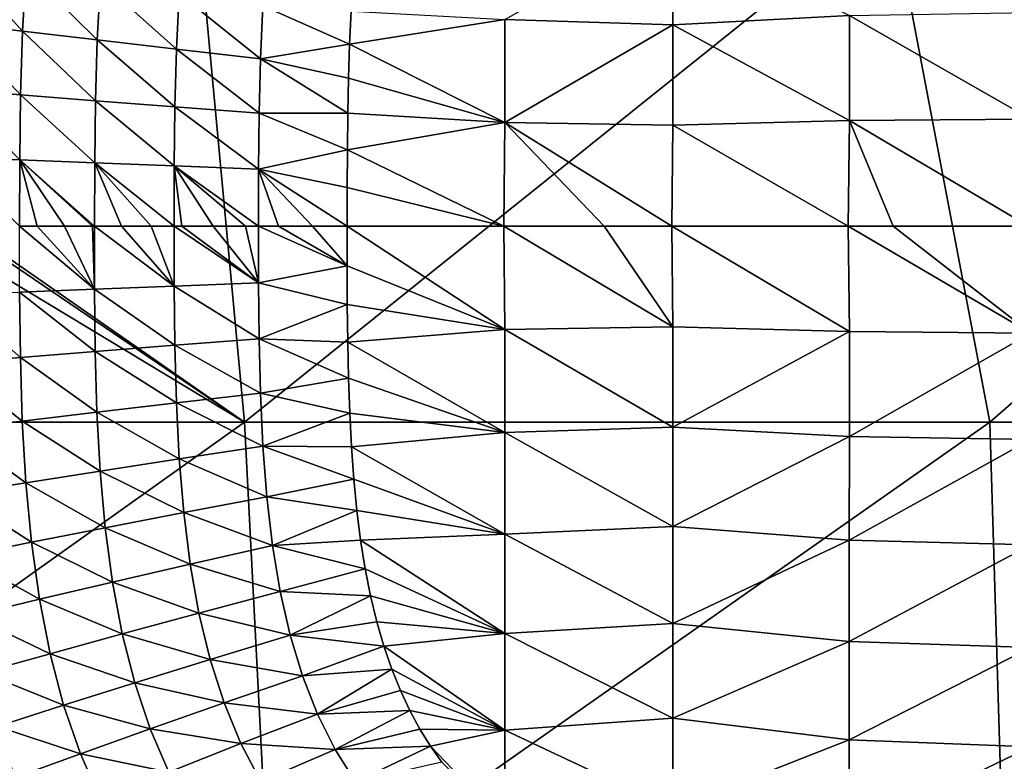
# Model space of a CAD drawing. Header units: metres. Extents: x -104 to 104, y -68 to 90.
# Tile 14 of 256: x -97.93 to -87.54, y 46.75 to 54.57. Entities that reach past the tile are written whole.
import ezdxf

# ---------------------------------------------------------------- set-up
doc = ezdxf.new("R2010")
doc.units = ezdxf.units.M
doc.layers.add('solid_FIT-BATH-153_SW0002', color=7, linetype='CONTINUOUS')

msp = doc.modelspace()

# ---------------------------------------------------------------- linework, layer by layer
at = {"layer": 'solid_FIT-BATH-153_SW0002'}
for points in [[(-88.729286, 55.796627, 16.497969), (-96.062553, 55.791527, 16.580246), (-95.553635, 50.324783, 16.629944)], [(-88.729286, 55.796627, 16.497969), (-95.553635, 50.324783, 16.629944), (-87.68821, 50.324085, 16.53097)], [(-81.396019, 55.800949, 16.428228), (-88.729286, 55.796627, 16.497969), (-87.68821, 50.324085, 16.53097)], [(-81.396019, 55.800949, 16.428228), (-87.68821, 50.324085, 16.53097), (-79.822777, 50.323502, 16.448248)], [(-103.396881, 55.782887, 16.676146), (-103.400757, 55.656761, 16.67799), (-95.553635, 50.324783, 16.629944)], [(-96.062553, 55.791527, 16.580246), (-103.396881, 55.782887, 16.676146), (-95.553635, 50.324783, 16.629944)], [(-103.400757, 55.656761, 16.67799), (-103.413673, 55.069405, 16.686417), (-95.553635, 50.324783, 16.629944)], [(-91.031578, 55.563683, -19.820276), (-91.031593, 54.516487, -19.832014), (-92.805817, 54.571438, -19.680273)], [(-89.170334, 54.614433, -19.957712), (-91.031593, 54.516487, -19.832014), (-91.031578, 55.563683, -19.820276)], [(-97.894981, 54.449844, -18.811327), (-98.63208, 54.538826, -18.56876), (-98.591599, 55.21867, -18.573971)], [(-97.857643, 55.10104, -18.815577), (-97.894981, 54.449844, -18.811327), (-98.591599, 55.21867, -18.573971)], [(-103.413673, 55.069405, 16.686417), (-103.419197, 50.32597, 16.74663), (-95.553635, 50.324783, 16.629944)], [(-97.10733, 54.356266, -19.021702), (-97.894981, 54.449844, -18.811327), (-97.857643, 55.10104, -18.815577)], [(-97.073601, 54.97736, -19.024889), (-97.10733, 54.356266, -19.021702), (-97.857643, 55.10104, -18.815577)], [(-96.271713, 54.258705, -19.203354), (-97.10733, 54.356266, -19.021702), (-97.073601, 54.97736, -19.024889)], [(-96.241913, 54.848385, -19.205437), (-96.271713, 54.258705, -19.203354), (-97.073601, 54.97736, -19.024889)], [(-95.385185, 54.157745, -19.360855), (-96.271713, 54.258705, -19.203354), (-96.241913, 54.848385, -19.205437)], [(-95.359589, 54.714874, -19.361864), (-95.385185, 54.157745, -19.360855), (-96.241913, 54.848385, -19.205437)], [(-94.444984, 54.313427, -19.496349), (-95.385185, 54.157745, -19.360855), (-95.359589, 54.714874, -19.361864)], [(-94.428558, 54.660233, -19.496387), (-94.444984, 54.313427, -19.496349), (-95.359589, 54.714874, -19.361864)], [(-92.805817, 54.571438, -19.680273), (-94.444984, 54.313427, -19.496349), (-94.428558, 54.660233, -19.496387)], [(-92.805817, 54.571438, -19.680273), (-92.806007, 53.484619, -19.684801), (-94.444984, 54.313427, -19.496349)], [(-91.031593, 54.516487, -19.832014), (-92.806007, 53.484619, -19.684801), (-92.805817, 54.571438, -19.680273)], [(-89.170334, 54.614433, -19.957712), (-89.170319, 53.506306, -19.96246), (-91.031593, 54.516487, -19.832014)], [(-87.253677, 54.646782, -20.068027), (-87.253647, 53.522621, -20.0728), (-89.170334, 54.614433, -19.957712)], [(-87.253647, 53.522621, -20.0728), (-89.170319, 53.506306, -19.96246), (-89.170334, 54.614433, -19.957712)], [(-97.915413, 53.778805, -18.808771), (-98.654282, 53.838573, -18.565601), (-98.63208, 54.538826, -18.56876)], [(-97.894981, 54.449844, -18.811327), (-97.915413, 53.778805, -18.808771), (-98.63208, 54.538826, -18.56876)], [(-97.125664, 53.715942, -19.019819), (-97.915413, 53.778805, -18.808771), (-97.894981, 54.449844, -18.811327)], [(-97.10733, 54.356266, -19.021702), (-97.125664, 53.715942, -19.019819), (-97.894981, 54.449844, -18.811327)], [(-91.031593, 54.516487, -19.832014), (-91.031654, 53.456928, -19.836227), (-92.806007, 53.484619, -19.684801)], [(-89.170319, 53.506306, -19.96246), (-91.031654, 53.456928, -19.836227), (-91.031593, 54.516487, -19.832014)], [(-96.287727, 53.650425, -19.202152), (-97.125664, 53.715942, -19.019819), (-97.10733, 54.356266, -19.021702)], [(-96.271713, 54.258705, -19.203354), (-96.287727, 53.650425, -19.202152), (-97.10733, 54.356266, -19.021702)], [(-95.398727, 53.582638, -19.360308), (-96.287727, 53.650425, -19.202152), (-96.271713, 54.258705, -19.203354)], [(-95.385185, 54.157745, -19.360855), (-95.398727, 53.582638, -19.360308), (-96.271713, 54.258705, -19.203354)], [(-94.444984, 54.313427, -19.496349), (-94.456009, 53.954636, -19.496391), (-95.385185, 54.157745, -19.360855)], [(-92.806007, 53.484619, -19.684801), (-94.456009, 53.954636, -19.496391), (-94.444984, 54.313427, -19.496349)], [(-94.463058, 53.582592, -19.496429), (-95.398727, 53.582638, -19.360308), (-95.385185, 54.157745, -19.360855)], [(-94.456009, 53.954636, -19.496391), (-94.463058, 53.582592, -19.496429), (-95.385185, 54.157745, -19.360855)], [(-92.806007, 53.484619, -19.684801), (-94.463058, 53.582592, -19.496429), (-94.456009, 53.954636, -19.496391)], [(-97.923988, 53.091988, -18.807524), (-98.66362, 53.122066, -18.564039), (-98.654282, 53.838573, -18.565601)], [(-97.915413, 53.778805, -18.808771), (-97.923988, 53.091988, -18.807524), (-98.654282, 53.838573, -18.565601)], [(-97.133255, 53.060352, -19.018919), (-97.923988, 53.091988, -18.807524), (-97.915413, 53.778805, -18.808771)], [(-97.125664, 53.715942, -19.019819), (-97.133255, 53.060352, -19.018919), (-97.915413, 53.778805, -18.808771)], [(-96.29422, 53.027393, -19.201601), (-97.133255, 53.060352, -19.018919), (-97.125664, 53.715942, -19.019819)], [(-96.287727, 53.650425, -19.202152), (-96.29422, 53.027393, -19.201601), (-97.125664, 53.715942, -19.019819)], [(-95.404045, 52.993294, -19.360083), (-96.29422, 53.027393, -19.201601), (-96.287727, 53.650425, -19.202152)], [(-95.398727, 53.582638, -19.360308), (-95.404045, 52.993294, -19.360083), (-96.287727, 53.650425, -19.202152)], [(-94.467209, 53.197384, -19.496428), (-95.404045, 52.993294, -19.360083), (-95.398727, 53.582638, -19.360308)], [(-94.463058, 53.582592, -19.496429), (-94.467209, 53.197384, -19.496428), (-95.398727, 53.582638, -19.360308)], [(-92.806007, 53.484619, -19.684801), (-94.467209, 53.197384, -19.496428), (-94.463058, 53.582592, -19.496429)], [(-87.253647, 53.522621, -20.0728), (-87.279068, 52.393456, -20.071987), (-89.170319, 53.506306, -19.96246)], [(-92.806007, 53.484619, -19.684801), (-92.816383, 52.393456, -19.684399), (-94.467209, 53.197384, -19.496428)], [(-91.758553, 52.393456, -19.779419), (-92.816383, 52.393456, -19.684399), (-92.806007, 53.484619, -19.684801)], [(-91.042603, 52.393456, -19.835945), (-91.758553, 52.393456, -19.779419), (-92.806007, 53.484619, -19.684801)], [(-91.031654, 53.456928, -19.836227), (-91.042603, 52.393456, -19.835945), (-92.806007, 53.484619, -19.684801)], [(-89.182137, 52.393456, -19.96232), (-91.042603, 52.393456, -19.835945), (-91.031654, 53.456928, -19.836227)], [(-89.170319, 53.506306, -19.96246), (-89.182137, 52.393456, -19.96232), (-91.031654, 53.456928, -19.836227)], [(-88.708405, 52.393456, -19.990997), (-89.182137, 52.393456, -19.96232), (-89.170319, 53.506306, -19.96246)], [(-87.279068, 52.393456, -20.071987), (-88.708405, 52.393456, -19.990997), (-89.170319, 53.506306, -19.96246)], [(-97.923988, 53.091988, -18.807524), (-97.928864, 52.393456, -18.806263), (-98.66362, 53.122066, -18.564039)], [(-94.467209, 53.197384, -19.496428), (-94.469261, 52.800655, -19.496391), (-95.404045, 52.993294, -19.360083)], [(-92.816383, 52.393456, -19.684399), (-94.469261, 52.800655, -19.496391), (-94.467209, 53.197384, -19.496428)], [(-97.74192, 52.393456, -18.860344), (-97.928864, 52.393456, -18.806263), (-97.923988, 53.091988, -18.807524)], [(-97.453796, 52.393456, -18.938597), (-97.74192, 52.393456, -18.860344), (-97.923988, 53.091988, -18.807524)], [(-97.157005, 52.393456, -19.013311), (-97.453796, 52.393456, -18.938597), (-97.923988, 53.091988, -18.807524)], [(-97.137291, 52.393456, -19.018078), (-97.157005, 52.393456, -19.013311), (-97.923988, 53.091988, -18.807524)], [(-97.133255, 53.060352, -19.018919), (-97.137291, 52.393456, -19.018078), (-97.923988, 53.091988, -18.807524)], [(-96.851471, 52.393456, -19.084595), (-97.137291, 52.393456, -19.018078), (-97.133255, 53.060352, -19.018919)], [(-96.537239, 52.393456, -19.152542), (-96.851471, 52.393456, -19.084595), (-97.133255, 53.060352, -19.018919)], [(-96.295631, 52.393456, -19.201429), (-96.537239, 52.393456, -19.152542), (-97.133255, 53.060352, -19.018919)], [(-96.29422, 53.027393, -19.201601), (-96.295631, 52.393456, -19.201429), (-97.133255, 53.060352, -19.018919)], [(-96.214394, 52.393456, -19.217257), (-96.295631, 52.393456, -19.201429), (-96.29422, 53.027393, -19.201601)], [(-95.88295, 52.393456, -19.27886), (-96.214394, 52.393456, -19.217257), (-96.29422, 53.027393, -19.201601)], [(-95.542816, 52.393456, -19.337498), (-95.88295, 52.393456, -19.27886), (-96.29422, 53.027393, -19.201601)], [(-95.40522, 52.393456, -19.359999), (-95.542816, 52.393456, -19.337498), (-96.29422, 53.027393, -19.201601)], [(-95.404045, 52.993294, -19.360083), (-95.40522, 52.393456, -19.359999), (-96.29422, 53.027393, -19.201601)], [(-95.193985, 52.393456, -19.393251), (-95.40522, 52.393456, -19.359999), (-95.404045, 52.993294, -19.360083)], [(-94.836472, 52.393456, -19.446169), (-95.193985, 52.393456, -19.393251), (-95.404045, 52.993294, -19.360083)], [(-94.470306, 52.393456, -19.496302), (-94.836472, 52.393456, -19.446169), (-95.404045, 52.993294, -19.360083)], [(-94.469261, 52.800655, -19.496391), (-94.470306, 52.393456, -19.496302), (-95.404045, 52.993294, -19.360083)], [(-92.816383, 52.393456, -19.684399), (-94.470306, 52.393456, -19.496302), (-94.469261, 52.800655, -19.496391)], [(-97.135727, 51.726505, -19.018322), (-97.926964, 51.694851, -18.806641), (-97.928864, 52.393456, -18.806263)], [(-97.135727, 51.726505, -19.018322), (-97.928864, 52.393456, -18.806263), (-97.74192, 52.393456, -18.860344)], [(-97.135727, 51.726505, -19.018322), (-97.74192, 52.393456, -18.860344), (-97.453796, 52.393456, -18.938597)], [(-97.135727, 51.726505, -19.018322), (-97.453796, 52.393456, -18.938597), (-97.157005, 52.393456, -19.013311)], [(-97.135727, 51.726505, -19.018322), (-97.157005, 52.393456, -19.013311), (-97.137291, 52.393456, -19.018078)], [(-96.294281, 51.759563, -19.20159), (-97.135727, 51.726505, -19.018322), (-97.137291, 52.393456, -19.018078)], [(-96.294281, 51.759563, -19.20159), (-97.137291, 52.393456, -19.018078), (-96.851471, 52.393456, -19.084595)], [(-96.294281, 51.759563, -19.20159), (-96.851471, 52.393456, -19.084595), (-96.537239, 52.393456, -19.152542)], [(-96.294281, 51.759563, -19.20159), (-96.537239, 52.393456, -19.152542), (-96.295631, 52.393456, -19.201429)], [(-95.404083, 51.793644, -19.360077), (-96.295631, 52.393456, -19.201429), (-96.214394, 52.393456, -19.217257)], [(-96.294281, 51.759563, -19.20159), (-96.295631, 52.393456, -19.201429), (-95.404083, 51.793644, -19.360077)], [(-95.404083, 51.793644, -19.360077), (-96.214394, 52.393456, -19.217257), (-95.88295, 52.393456, -19.27886)], [(-95.404083, 51.793644, -19.360077), (-95.88295, 52.393456, -19.27886), (-95.542816, 52.393456, -19.337498)], [(-95.404083, 51.793644, -19.360077), (-95.542816, 52.393456, -19.337498), (-95.40522, 52.393456, -19.359999)], [(-94.469925, 51.973888, -19.4963), (-95.40522, 52.393456, -19.359999), (-95.193985, 52.393456, -19.393251)], [(-95.404083, 51.793644, -19.360077), (-95.40522, 52.393456, -19.359999), (-94.469925, 51.973888, -19.4963)], [(-94.469925, 51.973888, -19.4963), (-95.193985, 52.393456, -19.393251), (-94.836472, 52.393456, -19.446169)], [(-94.469925, 51.973888, -19.4963), (-94.836472, 52.393456, -19.446169), (-94.470306, 52.393456, -19.496302)], [(-92.806099, 51.303085, -19.684793), (-94.470306, 52.393456, -19.496302), (-92.816383, 52.393456, -19.684399)], [(-94.469925, 51.973888, -19.4963), (-94.470306, 52.393456, -19.496302), (-92.806099, 51.303085, -19.684793)], [(-91.031715, 51.330753, -19.836224), (-92.816383, 52.393456, -19.684399), (-91.758553, 52.393456, -19.779419)], [(-92.806099, 51.303085, -19.684793), (-92.816383, 52.393456, -19.684399), (-91.031715, 51.330753, -19.836224)], [(-91.031715, 51.330753, -19.836224), (-91.758553, 52.393456, -19.779419), (-91.042603, 52.393456, -19.835945)], [(-89.170364, 51.281143, -19.962458), (-91.042603, 52.393456, -19.835945), (-89.182137, 52.393456, -19.96232)], [(-91.031715, 51.330753, -19.836224), (-91.042603, 52.393456, -19.835945), (-89.170364, 51.281143, -19.962458)], [(-87.253685, 51.264645, -20.072798), (-89.182137, 52.393456, -19.96232), (-88.708405, 52.393456, -19.990997)], [(-89.170364, 51.281143, -19.962458), (-89.182137, 52.393456, -19.96232), (-87.253685, 51.264645, -20.072798)], [(-87.253685, 51.264645, -20.072798), (-88.708405, 52.393456, -19.990997), (-87.279068, 52.393456, -20.071987)], [(-95.404083, 51.793644, -19.360077), (-94.469925, 51.973888, -19.4963), (-94.468124, 51.56551, -19.496284)], [(-94.468124, 51.56551, -19.496284), (-94.469925, 51.973888, -19.4963), (-92.806099, 51.303085, -19.684793)], [(-96.294281, 51.759563, -19.20159), (-96.287842, 51.136566, -19.202131), (-97.135727, 51.726505, -19.018322)], [(-96.294281, 51.759563, -19.20159), (-95.404083, 51.793644, -19.360077), (-95.398796, 51.204327, -19.360296)], [(-96.294281, 51.759563, -19.20159), (-95.398796, 51.204327, -19.360296), (-96.287842, 51.136566, -19.202131)], [(-95.398796, 51.204327, -19.360296), (-95.404083, 51.793644, -19.360077), (-94.468124, 51.56551, -19.496284)], [(-97.926964, 51.694851, -18.806641), (-97.918388, 51.007961, -18.80789), (-98.667007, 51.664753, -18.562801)], [(-97.918388, 51.007961, -18.80789), (-98.657661, 50.948158, -18.564363), (-98.667007, 51.664753, -18.562801)], [(-97.135727, 51.726505, -19.018322), (-97.128136, 51.070866, -19.019222), (-97.926964, 51.694851, -18.806641)], [(-97.128136, 51.070866, -19.019222), (-97.918388, 51.007961, -18.80789), (-97.926964, 51.694851, -18.806641)], [(-96.287842, 51.136566, -19.202131), (-97.128136, 51.070866, -19.019222), (-97.135727, 51.726505, -19.018322)], [(-95.398796, 51.204327, -19.360296), (-94.468124, 51.56551, -19.496284), (-94.463722, 51.169498, -19.496273)], [(-94.463722, 51.169498, -19.496273), (-94.468124, 51.56551, -19.496284), (-92.806099, 51.303085, -19.684793)], [(-92.806099, 51.303085, -19.684793), (-91.031715, 51.330753, -19.836224), (-91.031731, 50.27195, -19.832014)], [(-91.031731, 50.27195, -19.832014), (-91.031715, 51.330753, -19.836224), (-89.170364, 51.281143, -19.962458)], [(-94.463722, 51.169498, -19.496273), (-92.806099, 51.303085, -19.684793), (-92.806007, 50.217049, -19.680265)], [(-92.806007, 50.217049, -19.680265), (-92.806099, 51.303085, -19.684793), (-91.031731, 50.27195, -19.832014)], [(-91.031731, 50.27195, -19.832014), (-89.170364, 51.281143, -19.962458), (-89.170425, 50.173538, -19.957714)], [(-89.170425, 50.173538, -19.957714), (-89.170364, 51.281143, -19.962458), (-87.253685, 51.264645, -20.072798)], [(-89.170425, 50.173538, -19.957714), (-87.253685, 51.264645, -20.072798), (-87.253738, 50.140823, -20.068029)], [(-96.287842, 51.136566, -19.202131), (-96.271889, 50.528316, -19.20332), (-97.128136, 51.070866, -19.019222)], [(-96.287842, 51.136566, -19.202131), (-95.398796, 51.204327, -19.360296), (-95.3853, 50.629238, -19.360836)], [(-96.287842, 51.136566, -19.202131), (-95.3853, 50.629238, -19.360836), (-96.271889, 50.528316, -19.20332)], [(-95.398796, 51.204327, -19.360296), (-94.463722, 51.169498, -19.496273), (-94.455681, 50.787739, -19.496283)], [(-95.3853, 50.629238, -19.360836), (-95.398796, 51.204327, -19.360296), (-94.455681, 50.787739, -19.496283)], [(-94.455681, 50.787739, -19.496283), (-94.463722, 51.169498, -19.496273), (-92.806007, 50.217049, -19.680265)], [(-97.128136, 51.070866, -19.019222), (-97.109802, 50.430492, -19.021109), (-97.918388, 51.007961, -18.80789)], [(-96.271889, 50.528316, -19.20332), (-97.109802, 50.430492, -19.021109), (-97.128136, 51.070866, -19.019222)], [(-97.918388, 51.007961, -18.80789), (-97.897949, 50.336849, -18.810448), (-98.657661, 50.948158, -18.564363)], [(-97.897949, 50.336849, -18.810448), (-98.63546, 50.247814, -18.567526), (-98.657661, 50.948158, -18.564363)], [(-97.109802, 50.430492, -19.021109), (-97.897949, 50.336849, -18.810448), (-97.918388, 51.007961, -18.80789)], [(-95.3853, 50.629238, -19.360836), (-94.455681, 50.787739, -19.496283), (-94.442986, 50.419849, -19.496332)], [(-94.442986, 50.419849, -19.496332), (-94.455681, 50.787739, -19.496283), (-92.806007, 50.217049, -19.680265)], [(-96.271889, 50.528316, -19.20332), (-95.3853, 50.629238, -19.360836), (-95.359741, 50.072124, -19.361839)], [(-95.359741, 50.072124, -19.361839), (-95.3853, 50.629238, -19.360836), (-94.442986, 50.419849, -19.496332)], [(-96.271889, 50.528316, -19.20332), (-96.242149, 49.93866, -19.205393), (-97.109802, 50.430492, -19.021109)], [(-96.271889, 50.528316, -19.20332), (-95.359741, 50.072124, -19.361839), (-96.242149, 49.93866, -19.205393)], [(-97.109802, 50.430492, -19.021109), (-97.076065, 49.809345, -19.024298), (-97.897949, 50.336849, -18.810448)], [(-96.242149, 49.93866, -19.205393), (-97.076065, 49.809345, -19.024298), (-97.109802, 50.430492, -19.021109)], [(-95.359741, 50.072124, -19.361839), (-94.442986, 50.419849, -19.496332), (-94.424568, 50.064453, -19.496447)], [(-94.424568, 50.064453, -19.496447), (-94.442986, 50.419849, -19.496332), (-92.806007, 50.217049, -19.680265)], [(-95.553635, 50.324783, 16.629944), (-103.419197, 50.32597, 16.74663), (-103.038216, 44.994091, 16.791105)], [(-95.553635, 50.324783, 16.629944), (-103.038216, 44.994091, 16.791105), (-95.280121, 44.993069, 16.665369)], [(-97.897949, 50.336849, -18.810448), (-97.860611, 49.685577, -18.814701), (-98.63546, 50.247814, -18.567526)], [(-97.076065, 49.809345, -19.024298), (-97.860611, 49.685577, -18.814701), (-97.897949, 50.336849, -18.810448)], [(-87.68821, 50.324085, 16.53097), (-95.553635, 50.324783, 16.629944), (-95.280121, 44.993069, 16.665369)], [(-87.68821, 50.324085, 16.53097), (-95.280121, 44.993069, 16.665369), (-87.524567, 44.988045, 16.558592)], [(-79.822777, 50.323502, 16.448248), (-87.68821, 50.324085, 16.53097), (-87.524567, 44.988045, 16.558592)], [(-97.860611, 49.685577, -18.814701), (-98.594971, 49.567879, -18.572739), (-98.63546, 50.247814, -18.567526)], [(-94.424568, 50.064453, -19.496447), (-92.806007, 50.217049, -19.680265), (-92.805771, 49.144459, -19.667797)], [(-92.806007, 50.217049, -19.680265), (-91.031731, 50.27195, -19.832014), (-91.031784, 49.225487, -19.820299)], [(-92.805771, 49.144459, -19.667797), (-92.806007, 50.217049, -19.680265), (-91.031784, 49.225487, -19.820299)], [(-91.031784, 49.225487, -19.820299), (-91.031731, 50.27195, -19.832014), (-89.170425, 50.173538, -19.957714)], [(-91.031784, 49.225487, -19.820299), (-89.170425, 50.173538, -19.957714), (-89.170609, 49.080311, -19.944397)], [(-89.170609, 49.080311, -19.944397), (-89.170425, 50.173538, -19.957714), (-87.253738, 50.140823, -20.068029)], [(-89.170609, 49.080311, -19.944397), (-87.253738, 50.140823, -20.068029), (-87.253899, 49.032101, -20.054512)], [(-96.242149, 49.93866, -19.205393), (-95.359741, 50.072124, -19.361839), (-95.318428, 49.536499, -19.363443)], [(-95.359741, 50.072124, -19.361839), (-94.424568, 50.064453, -19.496447), (-94.399612, 49.722427, -19.496651)], [(-95.318428, 49.536499, -19.363443), (-95.359741, 50.072124, -19.361839), (-94.399612, 49.722427, -19.496651)], [(-94.399612, 49.722427, -19.496651), (-94.424568, 50.064453, -19.496447), (-92.805771, 49.144459, -19.667797)], [(-96.242149, 49.93866, -19.205393), (-96.194527, 49.371216, -19.208559), (-97.076065, 49.809345, -19.024298)], [(-96.242149, 49.93866, -19.205393), (-95.318428, 49.536499, -19.363443), (-96.194527, 49.371216, -19.208559)], [(-97.076065, 49.809345, -19.024298), (-97.022476, 49.211136, -19.029068), (-97.860611, 49.685577, -18.814701)], [(-96.194527, 49.371216, -19.208559), (-97.022476, 49.211136, -19.029068), (-97.076065, 49.809345, -19.024298)], [(-97.860611, 49.685577, -18.814701), (-97.801552, 49.057961, -18.820993), (-98.594971, 49.567879, -18.572739)], [(-97.022476, 49.211136, -19.029068), (-97.801552, 49.057961, -18.820993), (-97.860611, 49.685577, -18.814701)], [(-95.318428, 49.536499, -19.363443), (-94.399612, 49.722427, -19.496651), (-94.367554, 49.394154, -19.496984)], [(-94.367554, 49.394154, -19.496984), (-94.399612, 49.722427, -19.496651), (-92.805771, 49.144459, -19.667797)], [(-97.801552, 49.057961, -18.820993), (-98.531036, 48.912243, -18.5804), (-98.594971, 49.567879, -18.572739)], [(-96.194527, 49.371216, -19.208559), (-95.318428, 49.536499, -19.363443), (-95.258545, 49.024532, -19.365755)], [(-95.258545, 49.024532, -19.365755), (-95.318428, 49.536499, -19.363443), (-94.367554, 49.394154, -19.496984)], [(-96.194527, 49.371216, -19.208559), (-96.125977, 48.828213, -19.212906), (-97.022476, 49.211136, -19.029068)], [(-96.194527, 49.371216, -19.208559), (-95.258545, 49.024532, -19.365755), (-96.125977, 48.828213, -19.212906)], [(-95.258545, 49.024532, -19.365755), (-94.367554, 49.394154, -19.496984), (-94.327835, 49.079346, -19.49749)], [(-94.327835, 49.079346, -19.49749), (-94.367554, 49.394154, -19.496984), (-92.805771, 49.144459, -19.667797)], [(-97.022476, 49.211136, -19.029068), (-96.945763, 48.638168, -19.035484), (-97.801552, 49.057961, -18.820993)], [(-96.125977, 48.828213, -19.212906), (-96.945763, 48.638168, -19.035484), (-97.022476, 49.211136, -19.029068)], [(-92.805771, 49.144459, -19.667797), (-91.031784, 49.225487, -19.820299), (-91.031898, 48.199795, -19.797239)], [(-91.031898, 48.199795, -19.797239), (-91.031784, 49.225487, -19.820299), (-89.170609, 49.080311, -19.944397)], [(-97.801552, 49.057961, -18.820993), (-97.717323, 48.456352, -18.829372), (-98.531036, 48.912243, -18.5804)], [(-96.945763, 48.638168, -19.035484), (-97.717323, 48.456352, -18.829372), (-97.801552, 49.057961, -18.820993)], [(-95.258545, 49.024532, -19.365755), (-94.327835, 49.079346, -19.49749), (-94.279915, 48.778053, -19.498209)], [(-94.327835, 49.079346, -19.49749), (-92.805771, 49.144459, -19.667797), (-92.805305, 48.094437, -19.643373)], [(-94.279915, 48.778053, -19.498209), (-94.327835, 49.079346, -19.49749), (-92.805305, 48.094437, -19.643373)], [(-92.805305, 48.094437, -19.643373), (-92.805771, 49.144459, -19.667797), (-91.031898, 48.199795, -19.797239)], [(-91.031898, 48.199795, -19.797239), (-89.170609, 49.080311, -19.944397), (-89.17099, 48.011131, -19.918085)], [(-89.17099, 48.011131, -19.918085), (-89.170609, 49.080311, -19.944397), (-87.253899, 49.032101, -20.054512)], [(-96.125977, 48.828213, -19.212906), (-95.258545, 49.024532, -19.365755), (-95.177551, 48.537907, -19.368874)], [(-95.177551, 48.537907, -19.368874), (-95.258545, 49.024532, -19.365755), (-94.279915, 48.778053, -19.498209)], [(-89.17099, 48.011131, -19.918085), (-87.253899, 49.032101, -20.054512), (-87.254219, 47.94857, -20.027691)], [(-97.717323, 48.456352, -18.829372), (-98.439995, 48.283329, -18.590561), (-98.531036, 48.912243, -18.5804)], [(-96.125977, 48.828213, -19.212906), (-96.033806, 48.31139, -19.21847), (-96.945763, 48.638168, -19.035484)], [(-96.125977, 48.828213, -19.212906), (-95.177551, 48.537907, -19.368874), (-96.033806, 48.31139, -19.21847)], [(-95.177551, 48.537907, -19.368874), (-94.279915, 48.778053, -19.498209), (-94.223427, 48.491142, -19.499178)], [(-94.223427, 48.491142, -19.499178), (-94.279915, 48.778053, -19.498209), (-92.805305, 48.094437, -19.643373)], [(-96.945763, 48.638168, -19.035484), (-96.843109, 48.09222, -19.043531), (-97.717323, 48.456352, -18.829372)], [(-96.033806, 48.31139, -19.21847), (-96.843109, 48.09222, -19.043531), (-96.945763, 48.638168, -19.035484)], [(-96.033806, 48.31139, -19.21847), (-95.177551, 48.537907, -19.368874), (-95.072929, 48.078304, -19.372898)], [(-95.072929, 48.078304, -19.372898), (-95.177551, 48.537907, -19.368874), (-94.223427, 48.491142, -19.499178)], [(-97.717323, 48.456352, -18.829372), (-97.604965, 47.882591, -18.83979), (-98.439995, 48.283329, -18.590561)], [(-96.843109, 48.09222, -19.043531), (-97.604965, 47.882591, -18.83979), (-97.717323, 48.456352, -18.829372)], [(-95.072929, 48.078304, -19.372898), (-94.223427, 48.491142, -19.499178), (-94.158073, 48.219135, -19.500433)], [(-94.158073, 48.219135, -19.500433), (-94.223427, 48.491142, -19.499178), (-92.805305, 48.094437, -19.643373)], [(-97.604965, 47.882591, -18.83979), (-98.318756, 47.683025, -18.603144), (-98.439995, 48.283329, -18.590561)], [(-96.033806, 48.31139, -19.21847), (-95.915344, 47.822487, -19.22529), (-96.843109, 48.09222, -19.043531)], [(-96.033806, 48.31139, -19.21847), (-95.072929, 48.078304, -19.372898), (-95.915344, 47.822487, -19.22529)], [(-95.072929, 48.078304, -19.372898), (-94.158073, 48.219135, -19.500433), (-94.083405, 47.961414, -19.50201)], [(-94.083405, 47.961414, -19.50201), (-94.158073, 48.219135, -19.500433), (-92.805305, 48.094437, -19.643373)], [(-92.805305, 48.094437, -19.643373), (-91.031898, 48.199795, -19.797239), (-91.032097, 47.202969, -19.758955)], [(-91.032097, 47.202969, -19.758955), (-91.031898, 48.199795, -19.797239), (-89.17099, 48.011131, -19.918085)], [(-96.843109, 48.09222, -19.043531), (-96.711685, 47.575081, -19.053194), (-97.604965, 47.882591, -18.83979)], [(-95.915344, 47.822487, -19.22529), (-96.711685, 47.575081, -19.053194), (-96.843109, 48.09222, -19.043531)], [(-95.915344, 47.822487, -19.22529), (-95.072929, 48.078304, -19.372898), (-94.942253, 47.647301, -19.377922)], [(-94.942253, 47.647301, -19.377922), (-95.072929, 48.078304, -19.372898), (-94.083405, 47.961414, -19.50201)], [(-94.083405, 47.961414, -19.50201), (-92.805305, 48.094437, -19.643373), (-92.804543, 47.075535, -19.60289)], [(-92.804543, 47.075535, -19.60289), (-92.805305, 48.094437, -19.643373), (-91.032097, 47.202969, -19.758955)], [(-91.032097, 47.202969, -19.758955), (-89.17099, 48.011131, -19.918085), (-89.171631, 46.974957, -19.87426)], [(-89.171631, 46.974957, -19.87426), (-89.17099, 48.011131, -19.918085), (-87.254219, 47.94857, -20.027691)], [(-94.942253, 47.647301, -19.377922), (-94.083405, 47.961414, -19.50201), (-93.999947, 47.719318, -19.503927)], [(-93.999947, 47.719318, -19.503927), (-94.083405, 47.961414, -19.50201), (-92.804543, 47.075535, -19.60289)], [(-89.171631, 46.974957, -19.87426), (-87.254219, 47.94857, -20.027691), (-87.254761, 46.899433, -19.98287)], [(-97.604965, 47.882591, -18.83979), (-97.461494, 47.338509, -18.85219), (-98.318756, 47.683025, -18.603144)], [(-96.711685, 47.575081, -19.053194), (-97.461494, 47.338509, -18.85219), (-97.604965, 47.882591, -18.83979)], [(-95.915344, 47.822487, -19.22529), (-95.768021, 47.363121, -19.233395), (-96.711685, 47.575081, -19.053194)], [(-95.915344, 47.822487, -19.22529), (-94.942253, 47.647301, -19.377922), (-95.768021, 47.363121, -19.233395)], [(-94.783997, 47.245499, -19.384018), (-94.942253, 47.647301, -19.377922), (-93.999947, 47.719318, -19.503927)], [(-94.783997, 47.245499, -19.384018), (-93.999947, 47.719318, -19.503927), (-93.908485, 47.493702, -19.506195)], [(-93.908485, 47.493702, -19.506195), (-93.999947, 47.719318, -19.503927), (-92.804543, 47.075535, -19.60289)], [(-97.461494, 47.338509, -18.85219), (-98.164215, 47.113209, -18.618076), (-98.318756, 47.683025, -18.603144)], [(-95.768021, 47.363121, -19.233395), (-94.942253, 47.647301, -19.377922), (-94.783997, 47.245499, -19.384018)], [(-96.711685, 47.575081, -19.053194), (-96.54879, 47.088413, -19.064447), (-97.461494, 47.338509, -18.85219)], [(-95.768021, 47.363121, -19.233395), (-96.54879, 47.088413, -19.064447), (-96.711685, 47.575081, -19.053194)], [(-94.783997, 47.245499, -19.384018), (-93.908485, 47.493702, -19.506195), (-93.809143, 47.283314, -19.508831)], [(-93.809143, 47.283314, -19.508831), (-93.908485, 47.493702, -19.506195), (-92.804543, 47.075535, -19.60289)], [(-97.461494, 47.338509, -18.85219), (-97.284103, 46.825813, -18.866505), (-98.164215, 47.113209, -18.618076)], [(-96.54879, 47.088413, -19.064447), (-97.284103, 46.825813, -18.866505), (-97.461494, 47.338509, -18.85219)], [(-95.768021, 47.363121, -19.233395), (-95.590286, 46.933918, -19.242758), (-96.54879, 47.088413, -19.064447)], [(-95.768021, 47.363121, -19.233395), (-94.783997, 47.245499, -19.384018), (-95.590286, 46.933918, -19.242758)], [(-94.597054, 46.873009, -19.391247), (-94.783997, 47.245499, -19.384018), (-93.809143, 47.283314, -19.508831)], [(-94.597054, 46.873009, -19.391247), (-93.809143, 47.283314, -19.508831), (-93.70224, 47.087532, -19.511847)], [(-93.70224, 47.087532, -19.511847), (-93.809143, 47.283314, -19.508831), (-92.804543, 47.075535, -19.60289)], [(-95.590286, 46.933918, -19.242758), (-94.783997, 47.245499, -19.384018), (-94.597054, 46.873009, -19.391247)], [(-92.804543, 47.075535, -19.60289), (-91.032097, 47.202969, -19.758955), (-91.032425, 46.2407, -19.701242)], [(-91.032425, 46.2407, -19.701242), (-91.032097, 47.202969, -19.758955), (-89.171631, 46.974957, -19.87426)], [(-97.284103, 46.825813, -18.866505), (-97.973419, 46.575645, -18.635265), (-98.164215, 47.113209, -18.618076)], [(-96.54879, 47.088413, -19.064447), (-96.352875, 46.632858, -19.077171), (-97.284103, 46.825813, -18.866505)], [(-95.590286, 46.933918, -19.242758), (-96.352875, 46.632858, -19.077171), (-96.54879, 47.088413, -19.064447)], [(-94.597054, 46.873009, -19.391247), (-93.70224, 47.087532, -19.511847), (-93.58873, 46.906631, -19.515236)], [(-93.58873, 46.906631, -19.515236), (-93.70224, 47.087532, -19.511847), (-92.804543, 47.075535, -19.60289)], [(-93.58873, 46.906631, -19.515236), (-92.804543, 47.075535, -19.60289), (-92.808296, 46.09161, -19.542397)], [(-92.808296, 46.09161, -19.542397), (-92.804543, 47.075535, -19.60289), (-91.032425, 46.2407, -19.701242)], [(-91.032425, 46.2407, -19.701242), (-89.171631, 46.974957, -19.87426), (-89.172607, 45.977913, -19.80801)], [(-89.172607, 45.977913, -19.80801), (-89.171631, 46.974957, -19.87426), (-87.254761, 46.899433, -19.98287)], [(-95.590286, 46.933918, -19.242758), (-95.381111, 46.535, -19.253323), (-96.352875, 46.632858, -19.077171)], [(-95.590286, 46.933918, -19.242758), (-94.597054, 46.873009, -19.391247), (-95.381111, 46.535, -19.253323)], [(-95.381111, 46.535, -19.253323), (-94.597054, 46.873009, -19.391247), (-94.380348, 46.52993, -19.399666)], [(-94.380348, 46.52993, -19.399666), (-94.597054, 46.873009, -19.391247), (-93.58873, 46.906631, -19.515236)], [(-94.380348, 46.52993, -19.399666), (-93.58873, 46.906631, -19.515236), (-93.469032, 46.739727, -19.518995)], [(-93.469032, 46.739727, -19.518995), (-93.58873, 46.906631, -19.515236), (-92.808296, 46.09161, -19.542397)], [(-89.172607, 45.977913, -19.80801), (-87.254761, 46.899433, -19.98287), (-87.255585, 45.890911, -19.914869)], [(-97.284103, 46.825813, -18.866505), (-97.071205, 46.345173, -18.882544), (-97.973419, 46.575645, -18.635265)], [(-96.352875, 46.632858, -19.077171), (-97.071205, 46.345173, -18.882544), (-97.284103, 46.825813, -18.866505)]]:
    msp.add_3dface(points, dxfattribs=at)

doc.saveas('drawing.dxf')
